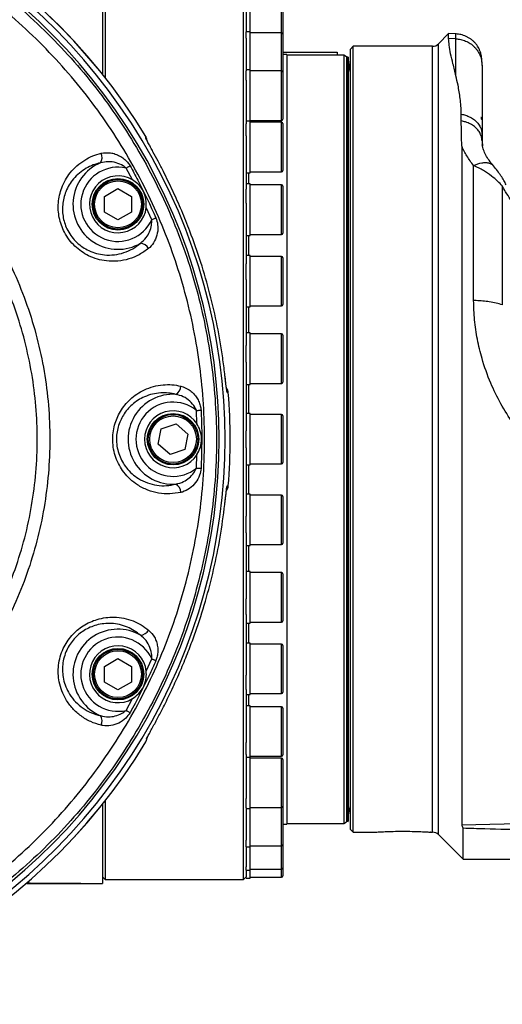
# Model space of a CAD drawing. Extents: x 0 to 4205, y 0 to 2970.
# Tile 52 of 68: x 3712 to 3890, y 1194 to 1557. Entities that reach past the tile are written whole.
import ezdxf

# ---------------------------------------------------------------- set-up
doc = ezdxf.new("R2010")
doc.units = 0
doc.header["$LTSCALE"] = 5
doc.layers.get('0').update_dxf_attribs({"linetype": 'CONTINUOUS'})
doc.styles.add('SLDTEXTSTYLE0', font='TXT', dxfattribs={"width": 0.605})
doc.dimstyles.new('SLDDIMSTYLE0', dxfattribs={"dimtxt": 25, "dimasz": 25, "dimexe": 0, "dimexo": 0.0625, "dimgap": 6.25, "dimtad": 1, "dimdec": 1, "dimrnd": 1e-09, "dimzin": 12, "dimtxsty": 'SLDTEXTSTYLE0', "dimsah": 1, "dimcen": 0.09, "dimazin": 3, "dimtfac": 1, "dimtofl": 0, "dimtmove": 0, "dimatfit": 3, "dimtolj": 1, "dimtzin": 12})

# ---------------------------------------------------------------- blocks, each defined once
blk = doc.blocks.new('_D_16')
at = {"color": 7, "linetype": 'CONTINUOUS'}
for p, q in [((3573.23, 1392.63), (3573.23, 1055.65)), ((4078.23, 1235.13), (4078.23, 1055.65)), ((3573.23, 1063.15), (4078.23, 1063.15))]:
    blk.add_line(p, q, dxfattribs=at)
for points in [[(3573.23, 1063.15), (3598.23, 1059.4), (3598.23, 1066.9)], [(4078.23, 1063.15), (4053.23, 1066.9), (4053.23, 1059.4)]]:
    blk.add_solid(points, dxfattribs=at)
at = {"color": 7, "linetype": 'CONTINUOUS', "insert": (3797.09, 1095.37), "char_height": 25, "attachment_point": 1, "style": 'SLDTEXTSTYLE0'}
blk.add_mtext('505', dxfattribs=at)

msp = doc.modelspace()

# ---------------------------------------------------------------- linework, layer by layer
at = {"color": 7, "linetype": 'CONTINUOUS'}
for p, q in [((3742.23, 1566.63), (3742.23, 1537.26)), ((3743.23, 1565.13), (3743.23, 1535.99)), ((3794.23, 1402.63), (3794.23, 1565.13)), ((3795.23, 1560.39), (3795.23, 1553.02)), ((3796.73, 1553.02), (3796.73, 1561.7)), ((3808.73, 1560.84), (3808.73, 1552.16)), ((3796.73, 1553.02), (3795.23, 1553.02)), ((3795.23, 1550.61), (3795.23, 1553.01)), ((3796.73, 1538.93), (3796.73, 1553.02)), ((3808.23, 1552.66), (3796.73, 1552.66)), ((3808.73, 1552.16), (3808.73, 1540.22)), ((3869.91, 1552.31), (3866.11, 1548.51)), ((3872.72, 1552.21), (3869.91, 1552.31)), ((3869.91, 1550.48), (3869.91, 1552.31)), ((3795.23, 1550.61), (3795.23, 1538.63)), ((3808.73, 1545.46), (3828.73, 1545.46)), ((3810.23, 1544.63), (3808.73, 1544.63)), ((3810.23, 1544.63), (3810.23, 1260.63)), ((3831.23, 1544.38), (3810.23, 1544.38)), ((3828.73, 1545.46), (3828.73, 1544.38)), ((3832.23, 1543.8), (3831.23, 1544.38)), ((3831.23, 1544.38), (3831.23, 1260.88)), ((3834.73, 1547.63), (3833.73, 1546.63)), ((3833.73, 1258.63), (3833.73, 1546.63)), ((3863.99, 1547.63), (3834.73, 1547.63)), ((3834.73, 1257.63), (3834.73, 1547.63)), ((3832.23, 1543.8), (3832.23, 1261.46)), ((3832.8, 1543.63), (3832.33, 1543.61)), ((3832.8, 1272.32), (3832.8, 1543.63)), ((3796.73, 1538.93), (3795.23, 1538.93)), ((3795.23, 1535.15), (3795.23, 1538.63)), ((3796.73, 1519.96), (3796.73, 1538.93)), ((3808.23, 1538.57), (3796.73, 1538.57)), ((3808.73, 1540.22), (3808.73, 1538.07)), ((3808.73, 1538.07), (3808.73, 1524.63)), ((3882.23, 1540.52), (3882.23, 1515.05)), ((3795.23, 1535.15), (3795.23, 1519.02)), ((3808.73, 1524.63), (3808.73, 1520.8)), ((3874.55, 1520.1), (3874.55, 1522.61)), ((3796.73, 1519.96), (3795.23, 1519.96)), ((3795.23, 1514.59), (3795.23, 1519.02)), ((3796.73, 1520.3), (3808.23, 1520.3)), ((3796.73, 1500.96), (3796.73, 1519.96)), ((3808.23, 1519.6), (3796.73, 1519.6)), ((3808.73, 1519.1), (3808.73, 1504.36)), ((3758.18, 1514.33), (3758.18, 1514.29)), ((3758.6, 1513.04), (3758.62, 1512.86)), ((3795.23, 1514.59), (3795.23, 1494.94)), ((3882.22, 1512.72), (3882.45, 1510.76)), ((3882.23, 1515.05), (3882.23, 1512.71)), ((3882.23, 1512.43), (3882.23, 1510.94)), ((3874.74, 1510.76), (3874.74, 1260.38)), ((3808.73, 1504.36), (3808.73, 1501.83)), ((3795.23, 1500.96), (3796.73, 1500.96)), ((3796.73, 1501.33), (3808.23, 1501.33)), ((3742.9, 1492.22), (3747.9, 1495.11)), ((3747.9, 1495.11), (3752.9, 1492.22)), ((3796.73, 1496.86), (3795.23, 1496.86)), ((3795.23, 1489.74), (3795.23, 1494.94)), ((3796.73, 1477.86), (3796.73, 1496.86)), ((3808.23, 1496.49), (3796.73, 1496.49)), ((3808.73, 1495.99), (3808.73, 1480.18)), ((3742.9, 1486.45), (3742.9, 1492.22)), ((3752.9, 1492.22), (3752.9, 1486.45)), ((3747.9, 1483.56), (3742.9, 1486.45)), ((3752.9, 1486.45), (3747.9, 1483.56)), ((3795.23, 1489.74), (3795.23, 1467.31)), ((3808.73, 1480.18), (3808.73, 1478.72)), ((3795.23, 1477.86), (3796.73, 1477.86)), ((3796.73, 1478.22), (3808.23, 1478.22)), ((3796.73, 1470.49), (3795.23, 1470.49)), ((3796.73, 1451.49), (3796.73, 1470.49)), ((3808.23, 1470.13), (3796.73, 1470.13)), ((3808.73, 1469.63), (3808.73, 1453.01)), ((3795.23, 1461.53), (3795.23, 1467.31)), ((3795.23, 1461.53), (3795.23, 1437.2)), ((3795.23, 1451.49), (3796.73, 1451.49)), ((3796.73, 1451.86), (3808.23, 1451.86)), ((3808.73, 1453.01), (3808.73, 1452.36)), ((3796.73, 1441.88), (3795.23, 1441.88)), ((3796.73, 1422.88), (3796.73, 1441.88)), ((3808.23, 1441.52), (3796.73, 1441.52)), ((3808.73, 1441.02), (3808.73, 1423.91)), ((3795.23, 1431.06), (3795.23, 1437.2)), ((3795.23, 1431.06), (3795.23, 1405.76)), ((3795.23, 1422.88), (3796.73, 1422.88)), ((3796.73, 1423.25), (3808.23, 1423.25)), ((3808.73, 1423.91), (3808.73, 1423.75)), ((3796.73, 1412.13), (3795.23, 1412.13)), ((3796.73, 1393.13), (3796.73, 1412.13)), ((3808.23, 1411.77), (3796.73, 1411.77)), ((3808.73, 1411.27), (3808.73, 1394)), ((3762.77, 1400.76), (3763.88, 1406.42)), ((3763.88, 1406.42), (3769.34, 1408.3)), ((3769.34, 1408.3), (3773.69, 1404.51)), ((3773.69, 1404.51), (3772.59, 1398.84)), ((3794.23, 1240.13), (3794.23, 1402.63)), ((3795.23, 1399.5), (3795.23, 1405.76)), ((3767.13, 1396.96), (3762.77, 1400.76)), ((3795.23, 1399.5), (3795.23, 1374.2)), ((3772.59, 1398.84), (3767.13, 1396.96)), ((3795.23, 1393.13), (3796.73, 1393.13)), ((3796.73, 1393.5), (3808.23, 1393.5)), ((3796.73, 1382.38), (3795.23, 1382.38)), ((3796.73, 1382.2), (3796.73, 1382.38)), ((3796.73, 1363.38), (3796.73, 1382.2)), ((3808.23, 1382.01), (3796.73, 1382.01)), ((3808.73, 1381.51), (3808.73, 1364.24)), ((3795.23, 1368.06), (3795.23, 1374.2)), ((3795.23, 1368.06), (3795.23, 1343.73)), ((3795.23, 1363.38), (3796.73, 1363.38)), ((3796.73, 1363.74), (3808.23, 1363.74)), ((3796.73, 1353.77), (3795.23, 1353.77)), ((3796.73, 1353.05), (3796.73, 1353.77)), ((3808.23, 1353.41), (3796.73, 1353.41)), ((3796.73, 1334.77), (3796.73, 1353.05)), ((3808.73, 1352.91), (3808.73, 1335.64)), ((3795.23, 1337.95), (3795.23, 1343.73)), ((3795.23, 1337.95), (3795.23, 1315.53)), ((3795.23, 1334.77), (3796.73, 1334.77)), ((3796.73, 1335.14), (3808.23, 1335.14)), ((3796.73, 1327.41), (3795.23, 1327.41)), ((3796.73, 1325.81), (3796.73, 1327.41)), ((3808.23, 1327.04), (3796.73, 1327.04)), ((3808.73, 1326.54), (3808.73, 1309.27)), ((3796.73, 1308.41), (3796.73, 1325.81)), ((3742.9, 1318.81), (3747.9, 1321.7)), ((3747.9, 1321.7), (3752.9, 1318.81)), ((3742.9, 1313.04), (3742.9, 1318.81)), ((3752.9, 1318.81), (3752.9, 1313.04)), ((3795.23, 1310.32), (3795.23, 1315.53)), ((3747.9, 1310.15), (3742.9, 1313.04)), ((3752.9, 1313.04), (3747.9, 1310.15)), ((3795.23, 1310.32), (3795.23, 1290.67)), ((3795.23, 1308.41), (3796.73, 1308.41)), ((3796.73, 1308.77), (3808.23, 1308.77)), ((3796.73, 1304.3), (3795.23, 1304.3)), ((3796.73, 1301.51), (3796.73, 1304.3)), ((3808.23, 1303.93), (3796.73, 1303.93)), ((3796.73, 1285.3), (3796.73, 1301.51)), ((3808.73, 1303.43), (3808.73, 1286.16)), ((3758.18, 1290.94), (3758.18, 1290.93)), ((3758.62, 1292.42), (3758.6, 1292.22)), ((3795.23, 1286.24), (3795.23, 1290.67)), ((3795.23, 1286.24), (3795.23, 1270.11)), ((3795.23, 1285.3), (3796.73, 1285.3)), ((3796.73, 1285.66), (3808.23, 1285.66)), ((3796.73, 1281.11), (3796.73, 1285.3)), ((3808.23, 1284.97), (3796.73, 1284.97)), ((3808.73, 1284.47), (3808.73, 1253.1)), ((3796.73, 1266.33), (3796.73, 1281.11)), ((3832.8, 1261.63), (3832.8, 1272.32)), ((3743.23, 1269.27), (3743.23, 1240.13)), ((3795.23, 1266.64), (3795.23, 1270.11)), ((3742.23, 1268), (3742.23, 1238.63)), ((3795.23, 1266.64), (3795.23, 1254.65)), ((3795.23, 1266.33), (3796.73, 1266.33)), ((3796.73, 1266.7), (3808.23, 1266.7)), ((3796.73, 1265.38), (3796.73, 1266.33)), ((3796.73, 1252.24), (3796.73, 1265.38)), ((3810.23, 1260.88), (3831.23, 1260.88)), ((3831.23, 1260.88), (3832.23, 1261.46)), ((3832.33, 1261.66), (3832.8, 1261.63)), ((3808.73, 1260.63), (3810.23, 1260.63)), ((3833.73, 1258.63), (3834.73, 1257.63)), ((3834.73, 1257.63), (3842.51, 1257.63)), ((3863.09, 1257.63), (3863.99, 1257.63)), ((3875.23, 1247.63), (3875.23, 1259.18)), ((3795.23, 1252.25), (3795.23, 1254.65)), ((3866.11, 1256.75), (3875.23, 1247.63)), ((3795.23, 1252.25), (3795.23, 1244.87)), ((3795.23, 1252.24), (3796.73, 1252.24)), ((3796.73, 1252.6), (3808.23, 1252.6)), ((3796.73, 1243.56), (3796.73, 1252.24)), ((3808.73, 1253.02), (3808.73, 1244.43)), ((3875.23, 1247.63), (3931.99, 1247.63)), ((3795.23, 1243.56), (3795.23, 1244.87)), ((3795.23, 1243.56), (3796.73, 1243.56)), ((3795.23, 1243.56), (3795.23, 1241.16)), ((3796.73, 1243.93), (3808.23, 1243.93)), ((3796.73, 1240.63), (3796.73, 1243.56)), ((3808.73, 1244.43), (3808.73, 1241.5)), ((3742.23, 1241.13), (3743.23, 1240.13)), ((3743.23, 1240.13), (3794.23, 1240.13)), ((3794.23, 1240.13), (3795.23, 1241.13)), ((3795.23, 1240.63), (3795.23, 1241.13)), ((3795.23, 1240.63), (3796.73, 1240.63)), ((3796.73, 1241), (3808.23, 1241)), ((3714.23, 1238.62), (3714.23, 1238.63)), ((3716.23, 1238.63), (3714.23, 1238.63)), ((3716.23, 1238.62), (3714.23, 1238.62)), ((3732.23, 1238.63), (3716.23, 1238.63)), ((3732.23, 1238.62), (3716.23, 1238.62)), ((3734.23, 1238.63), (3732.23, 1238.63)), ((3734.23, 1238.62), (3732.23, 1238.62)), ((3734.23, 1238.63), (3742.23, 1238.63)), ((3734.23, 1238.62), (3734.23, 1238.63))]:
    msp.add_line(p, q, dxfattribs=at)
at = {"color": 8, "linetype": 'CONTINUOUS'}
for p, q in [((3808.23, 1538.57), (3808.23, 1564.27)), ((3872.58, 1550.39), (3872.58, 1552.11)), ((3866.11, 1256.75), (3866.11, 1548.51)), ((3872.58, 1550.39), (3869.91, 1550.48)), ((3872.58, 1536.78), (3872.58, 1550.39)), ((3863.99, 1257.63), (3863.99, 1547.63)), ((3832.33, 1272.34), (3832.33, 1543.61)), ((3808.23, 1524.36), (3808.23, 1538.57)), ((3808.23, 1520.3), (3808.23, 1524.36)), ((3808.23, 1504.01), (3808.23, 1519.6)), ((3758.34, 1513.43), (3758.24, 1513.67)), ((3753.29, 1498.34), (3750.9, 1502.7)), ((3796.03, 1500.96), (3796.03, 1496.86)), ((3808.23, 1501.33), (3808.23, 1504.01)), ((3879.12, 1453.8), (3879.12, 1503.64)), ((3808.23, 1479.76), (3808.23, 1496.49)), ((3889.7, 1496.09), (3889.7, 1452.21)), ((3760.36, 1483.66), (3758.33, 1488.19)), ((3808.23, 1478.22), (3808.23, 1479.76)), ((3796.03, 1477.86), (3796.03, 1470.49)), ((3808.23, 1452.55), (3808.23, 1470.13)), ((3796.03, 1451.49), (3796.03, 1441.88)), ((3808.23, 1451.86), (3808.23, 1452.55)), ((3889.7, 1452.21), (3889.7, 1452.21)), ((3808.23, 1423.25), (3808.23, 1441.52)), ((3796.03, 1422.88), (3796.03, 1412.13)), ((3777.06, 1408.31), (3776.87, 1413.27)), ((3808.23, 1393.5), (3808.23, 1411.77)), ((3776.87, 1392), (3777.06, 1396.95)), ((3796.03, 1393.13), (3796.03, 1382.38)), ((3808.23, 1363.74), (3808.23, 1382.01)), ((3796.03, 1363.38), (3796.03, 1353.77)), ((3808.23, 1335.14), (3808.23, 1353.41)), ((3796.03, 1334.77), (3796.03, 1327.41)), ((3808.23, 1308.77), (3808.23, 1327.04)), ((3758.33, 1317.07), (3760.36, 1321.61)), ((3796.03, 1308.41), (3796.03, 1304.3)), ((3750.9, 1302.56), (3753.29, 1306.92)), ((3808.23, 1285.66), (3808.23, 1303.93)), ((3808.23, 1266.7), (3808.23, 1284.97)), ((3832.33, 1261.66), (3832.33, 1272.34)), ((3808.23, 1252.6), (3808.23, 1266.7)), ((3808.23, 1243.93), (3808.23, 1252.6)), ((3808.23, 1241), (3808.23, 1243.93)), ((3716.23, 1238.62), (3716.23, 1238.63)), ((3732.23, 1238.62), (3732.23, 1238.63))]:
    msp.add_line(p, q, dxfattribs=at)
at = {"color": 7, "linetype": 'CONTINUOUS', "flags": 128}
for points in [[(3832.33, 1543.61), (3832.27, 1543.6), (3832.23, 1543.59)], [(3833.73, 1537.95), (3833.42, 1538.92), (3832.8, 1543.58), (3832.8, 1543.41), (3832.8, 1542.88), (3832.8, 1542.01), (3832.8, 1540.79), (3832.8, 1539.22), (3832.8, 1537.32), (3832.8, 1535.08), (3832.8, 1532.51), (3832.8, 1529.62), (3832.8, 1526.42), (3832.8, 1522.9), (3832.8, 1519.09), (3832.8, 1514.99), (3832.8, 1510.61), (3832.8, 1505.96), (3832.8, 1501.05), (3832.8, 1495.9), (3832.8, 1490.51), (3832.8, 1484.91), (3832.8, 1479.1), (3832.8, 1473.11), (3832.8, 1466.93), (3832.8, 1460.6), (3832.8, 1454.13), (3832.8, 1447.52), (3832.8, 1440.81), (3832.8, 1434), (3832.8, 1427.11), (3832.8, 1420.16), (3832.8, 1413.16), (3832.8, 1406.15), (3832.8, 1399.12), (3832.8, 1392.1), (3832.8, 1385.1), (3832.8, 1378.16), (3832.8, 1371.27), (3832.8, 1364.46), (3832.8, 1357.74), (3832.8, 1351.14), (3832.8, 1344.66), (3832.8, 1338.33), (3832.8, 1332.16), (3832.8, 1326.16), (3832.8, 1320.35), (3832.8, 1314.75), (3832.8, 1309.37), (3832.8, 1304.21), (3832.8, 1299.31), (3832.8, 1294.66), (3832.8, 1290.27), (3832.8, 1286.17), (3832.8, 1282.36), (3832.8, 1278.84), (3832.8, 1275.64), (3832.8, 1272.75), (3832.8, 1270.18), (3832.8, 1267.94), (3832.8, 1266.04), (3832.8, 1264.47), (3832.8, 1263.25), (3832.8, 1262.38), (3832.8, 1261.85), (3832.8, 1261.68)], [(3788.61, 1385.39), (3788.77, 1387.54), (3788.91, 1389.69), (3789.03, 1391.85), (3789.13, 1394), (3789.2, 1396.16), (3789.26, 1398.32), (3789.29, 1400.47), (3789.3, 1402.63), (3789.29, 1404.79), (3789.26, 1406.95), (3789.2, 1409.1), (3789.13, 1411.26), (3789.03, 1413.41), (3788.91, 1415.57), (3788.77, 1417.72), (3788.61, 1419.87)], [(3832.23, 1261.68), (3832.27, 1261.66), (3832.33, 1261.66)]]:
    msp.add_lwpolyline(points, dxfattribs=at)
at = {"color": 8, "linetype": 'CONTINUOUS', "flags": 128}
for points in [[(3758.39, 1513.39), (3758.33, 1513.52), (3758.24, 1513.67)], [(3750.9, 1502.7), (3751.1, 1502.81), (3751.29, 1502.92), (3751.48, 1503.02), (3751.67, 1503.13), (3751.85, 1503.23), (3752.03, 1503.33), (3752.2, 1503.43), (3752.36, 1503.52)], [(3760.36, 1483.66), (3760.57, 1483.74), (3760.77, 1483.83), (3760.97, 1483.92), (3761.16, 1484), (3761.36, 1484.09), (3761.54, 1484.17), (3761.72, 1484.25), (3761.9, 1484.32)], [(3788.21, 1419.87), (3788.11, 1420.42), (3788.09, 1420.5)], [(3788.61, 1419.87), (3788.4, 1419.87), (3788.21, 1419.87)], [(3776.87, 1413.27), (3777.09, 1413.28), (3777.31, 1413.29), (3777.52, 1413.3), (3777.74, 1413.31), (3777.95, 1413.32), (3778.15, 1413.33), (3778.35, 1413.34), (3778.54, 1413.35)], [(3776.87, 1392), (3777.09, 1391.98), (3777.31, 1391.97), (3777.52, 1391.96), (3777.74, 1391.95), (3777.95, 1391.94), (3778.15, 1391.93), (3778.35, 1391.92), (3778.54, 1391.91)], [(3788.06, 1384.67), (3788.11, 1384.84), (3788.21, 1385.39)], [(3788.21, 1385.39), (3788.42, 1385.39), (3788.61, 1385.39)], [(3760.36, 1321.61), (3760.57, 1321.52), (3760.77, 1321.43), (3760.97, 1321.34), (3761.16, 1321.26), (3761.36, 1321.18), (3761.54, 1321.09), (3761.72, 1321.02), (3761.9, 1320.94)], [(3750.9, 1302.56), (3751.1, 1302.45), (3751.29, 1302.35), (3751.48, 1302.24), (3751.67, 1302.13), (3751.85, 1302.03), (3752.03, 1301.93), (3752.2, 1301.83), (3752.36, 1301.74)], [(3874.74, 1260.38), (3900.7, 1260.99), (3957.23, 1262.32)]]:
    msp.add_lwpolyline(points, dxfattribs=at)
at = {"color": 7, "linetype": 'CONTINUOUS'}
for centre, radius in [((3747.9, 1489.33), 9.5), ((3747.9, 1489.33), 9.14), ((3768.23, 1402.63), 9.5), ((3768.23, 1402.63), 9.14), ((3747.9, 1315.93), 9.5), ((3747.9, 1315.93), 9.14)]:
    msp.add_circle(centre, radius, dxfattribs=at)
at = {"color": 8, "linetype": 'CONTINUOUS'}
for centre in [(3747.9, 1489.33), (3768.23, 1402.63), (3747.9, 1315.93)]:
    msp.add_circle(centre, 8.63, dxfattribs=at)
at = {"color": 7, "linetype": 'CONTINUOUS'}
for centre, radius, start, end in [((3573.23, 1402.63), 216.07, 31.1238, 93.0001), ((3573.23, 1402.63), 214.17, 267, 93), ((3573.23, 1402.63), 212, 267, 93), ((3808.23, 1552.16), 0.5, 0.0283, 89.9717), ((3863.99, 1550.63), 3, 269.985, 315.0121), ((3808.23, 1538.06), 0.501, 0.0476, 89.9251), ((3808.23, 1520.8), 0.5, 270.0283, 359.9717), ((3808.23, 1519.1), 0.5, 0.0283, 89.9717), ((3881.73, 1520.85), 0.5, 359.9816, 90.0184), ((3881.73, 1520.45), 0.5, 359.9816, 90.0184), ((3755.62, 1512.79), 3, 4.9313, 30.4511), ((3808.23, 1501.83), 0.501, 270.0749, 359.9251), ((3747.9, 1489.33), 10.5, 59.096, 353.7335), ((3808.23, 1495.99), 0.501, 0.0749, 89.9251), ((3808.23, 1478.72), 0.5, 270.0283, 359.9717), ((3808.23, 1469.63), 0.5, 0.0283, 89.9717), ((3808.23, 1452.36), 0.5, 270.0283, 359.9717), ((3808.23, 1441.02), 0.5, 0.0283, 89.9717), ((3785.61, 1419.63), 3.01, 4.6013, 38.0607), ((3808.23, 1423.75), 0.501, 270.0749, 359.9524), ((3768.23, 1402.63), 10.5, 32.7474, 327.2526), ((3808.23, 1411.27), 0.501, 0.0476, 89.9251), ((3808.23, 1394), 0.5, 270.0283, 359.9717), ((3785.61, 1385.63), 3.01, 321.5414, 355.3946), ((3808.23, 1381.51), 0.501, 0.0476, 89.9251), ((3808.23, 1364.25), 0.5, 270.0283, 359.9717), ((3808.23, 1352.91), 0.5, 0.0283, 89.9717), ((3808.23, 1335.64), 0.501, 270.0749, 359.9251), ((3747.9, 1315.93), 10.5, 6.2665, 300.904), ((3808.23, 1326.54), 0.5, 0.0283, 89.9717), ((3808.23, 1309.27), 0.501, 270.0749, 359.9524), ((3808.23, 1303.43), 0.5, 0.0283, 89.9717), ((3573.23, 1402.63), 216.07, 267, 328.8717), ((3755.62, 1292.48), 3, 329.1301, 355.0596), ((3808.23, 1286.16), 0.5, 270.0283, 359.9717), ((3808.23, 1284.47), 0.5, 0.0283, 89.9717), ((3808.23, 1267.2), 0.5, 270.0283, 359.9717), ((3863.99, 1254.63), 3, 44.9879, 90.015), ((3808.23, 1253.11), 0.501, 270.0749, 359.9251), ((3808.23, 1244.43), 0.5, 270.0283, 359.9717), ((3808.23, 1241.5), 0.5, 270.0283, 359.9717)]:
    msp.add_arc(centre, radius, start, end, dxfattribs=at)
at = {"color": 8, "linetype": 'CONTINUOUS'}
for centre, radius, start, end in [((3573.23, 1402.63), 216.06, 31.1296, 92.9999), ((3755.63, 1512.78), 2.99, 5.0096, 31.2613), ((3738.32, 1506.65), 3.74, 327.3551, 24.0457), ((3747.9, 1489.33), 16.6, 112.7835, 300.0301), ((3747.9, 1489.33), 13.7, 77.3133, 335.5099), ((3755.91, 1471.24), 3.74, 28.7706, 85.4512), ((3767.35, 1422.4), 3.74, 300.9693, 357.6308), ((3768.23, 1402.63), 16.6, 86.3903, 273.6097), ((3573.22, 1402.63), 216.08, 355.4239, 4.5761), ((3768.23, 1402.63), 13.7, 50.9362, 309.0638), ((3767.35, 1382.86), 3.74, 2.3654, 59.0278), ((3747.9, 1315.93), 16.6, 59.9699, 247.2165), ((3755.9, 1334.03), 3.74, 274.5544, 331.2238), ((3747.9, 1315.93), 13.7, 24.4901, 282.6867), ((3738.32, 1298.61), 3.74, 335.9543, 32.6449), ((3573.23, 1402.63), 216.06, 266.9999, 328.8704), ((3755.63, 1292.48), 2.99, 328.7387, 354.9904)]:
    msp.add_arc(centre, radius, start, end, dxfattribs=at)
for points, knots in [([(3562.19, 1613.37), (3566.92, 1613.52), (3576.4, 1613.83), (3590.64, 1613.07), (3604.81, 1611.43), (3618.82, 1608.83), (3632.61, 1605.3), (3646.11, 1600.83), (3659.31, 1595.46), (3672.13, 1589.21), (3684.5, 1582.12), (3696.34, 1574.23), (3707.61, 1565.54), (3718.28, 1556.1), (3728.32, 1545.95), (3737.64, 1535.17), (3746.2, 1523.81), (3753.96, 1511.88), (3760.9, 1499.43), (3767.01, 1486.54), (3772.24, 1473.28), (3776.56, 1459.72), (3779.93, 1445.9), (3782.37, 1431.86), (3783.86, 1417.67), (3784.41, 1403.42), (3784, 1389.2), (3782.6, 1375.04), (3780.25, 1360.98), (3776.97, 1347.1), (3772.77, 1333.48), (3767.67, 1320.19), (3761.67, 1307.29), (3754.8, 1294.81), (3747.1, 1282.79), (3738.63, 1271.33), (3729.42, 1260.48), (3719.49, 1250.3), (3708.87, 1240.79), (3697.63, 1232), (3685.85, 1223.99), (3673.57, 1216.8), (3660.82, 1210.47), (3647.66, 1205.01), (3634.14, 1200.44), (3620.37, 1196.78), (3606.22, 1194.02), (3591.73, 1192.26), (3576.96, 1191.42), (3567.11, 1191.74), (3562.19, 1191.89)], [0, 0, 0, 0, 0.020735, 0.041542, 0.062372, 0.083178, 0.103914, 0.124649, 0.145455, 0.166285, 0.187091, 0.207826, 0.228565, 0.249374, 0.270207, 0.291017, 0.311755, 0.332492, 0.353299, 0.374131, 0.394938, 0.415674, 0.436413, 0.457222, 0.478056, 0.498865, 0.519603, 0.540341, 0.561149, 0.581981, 0.602789, 0.623526, 0.644263, 0.665071, 0.685903, 0.70671, 0.727447, 0.748184, 0.768992, 0.789823, 0.81063, 0.831367, 0.852104, 0.872912, 0.893744, 0.914552, 0.93529, 0.956851, 0.978439, 1, 1, 1, 1]), ([(3562.43, 1196.29), (3567.25, 1196.13), (3576.89, 1195.82), (3591.34, 1196.65), (3605.53, 1198.38), (3619.38, 1201.07), (3632.87, 1204.66), (3646.1, 1209.14), (3659, 1214.48), (3671.48, 1220.67), (3683.5, 1227.71), (3695.04, 1235.56), (3706.05, 1244.17), (3716.44, 1253.48), (3726.17, 1263.45), (3735.18, 1274.07), (3743.48, 1285.29), (3751.01, 1297.06), (3757.74, 1309.28), (3763.61, 1321.91), (3768.61, 1334.92), (3772.72, 1348.26), (3775.93, 1361.85), (3778.23, 1375.61), (3779.6, 1389.48), (3780.01, 1403.41), (3779.47, 1417.35), (3778.01, 1431.25), (3775.62, 1444.99), (3772.32, 1458.53), (3768.09, 1471.81), (3762.97, 1484.79), (3756.99, 1497.41), (3750.19, 1509.6), (3742.59, 1521.28), (3734.21, 1532.41), (3725.08, 1542.96), (3715.26, 1552.9), (3704.81, 1562.14), (3693.77, 1570.65), (3682.18, 1578.38), (3670.07, 1585.31), (3657.51, 1591.44), (3644.59, 1596.7), (3631.37, 1601.08), (3617.87, 1604.53), (3604.15, 1607.08), (3590.28, 1608.68), (3576.35, 1609.43), (3567.06, 1609.13), (3562.43, 1608.97)], [0, 0, 0, 0, 0.021554, 0.043135, 0.064689, 0.085429, 0.10624, 0.127075, 0.147886, 0.168626, 0.189363, 0.210171, 0.231003, 0.251811, 0.272549, 0.293286, 0.314093, 0.334925, 0.355733, 0.37647, 0.397207, 0.418016, 0.438848, 0.459657, 0.480394, 0.501133, 0.521943, 0.542777, 0.563586, 0.584325, 0.605064, 0.625873, 0.646707, 0.667516, 0.688254, 0.708993, 0.729802, 0.750635, 0.771445, 0.792183, 0.81292, 0.833728, 0.85456, 0.875368, 0.896105, 0.916837, 0.93764, 0.958467, 0.979269, 1, 1, 1, 1]), ([(3593.54, 1550.78), (3597.69, 1550.11), (3605.99, 1548.76), (3618.19, 1545.41), (3630.09, 1541.13), (3641.56, 1535.85), (3652.53, 1529.61), (3662.96, 1522.46), (3672.75, 1514.47), (3681.83, 1505.7), (3690.11, 1496.18), (3697.57, 1485.99), (3704.17, 1475.22), (3709.83, 1463.94), (3714.5, 1452.2), (3718.17, 1440.09), (3720.82, 1427.72), (3722.42, 1415.19), (3722.94, 1402.58), (3722.39, 1389.95), (3720.8, 1377.42), (3718.16, 1365.08), (3714.48, 1353.01), (3709.78, 1341.28), (3704.13, 1329.98), (3697.56, 1319.22), (3690.09, 1309.07), (3681.8, 1299.58), (3672.75, 1290.8), (3663.01, 1282.82), (3652.6, 1275.7), (3641.61, 1269.46), (3630.14, 1264.16), (3619.09, 1260.14), (3608.62, 1257.23), (3600.35, 1255.49), (3595.3, 1254.74), (3593.54, 1254.48)], [0, 0, 0, 0, 0.029371, 0.058847, 0.088321, 0.117691, 0.147058, 0.17653, 0.206001, 0.235366, 0.264709, 0.294156, 0.323602, 0.352943, 0.382338, 0.411839, 0.441341, 0.470738, 0.50009, 0.529548, 0.559007, 0.58836, 0.617715, 0.647175, 0.676634, 0.705989, 0.735269, 0.764653, 0.794036, 0.823315, 0.852675, 0.882141, 0.911604, 0.940963, 0.964263, 0.987563, 1, 1, 1, 1]), ([(3872.58, 1550.39), (3873.18, 1550.34), (3874.41, 1550.23), (3876.21, 1549.64), (3877.94, 1548.71), (3879.47, 1547.43), (3880.72, 1545.87), (3881.6, 1544.13), (3882.14, 1542.32), (3882.2, 1541.11), (3882.23, 1540.52)], [0, 0, 0, 0, 0.1176011, 0.2418105, 0.3707212, 0.5019382, 0.6328347, 0.7608574, 0.8837951, 1, 1, 1, 1]), ([(3592.91, 1259.08), (3596.95, 1259.73), (3605.02, 1261.04), (3616.86, 1264.28), (3628.37, 1268.45), (3639.49, 1273.6), (3650.13, 1279.64), (3660.22, 1286.54), (3669.67, 1294.27), (3678.43, 1302.78), (3686.46, 1311.97), (3693.7, 1321.81), (3700.07, 1332.23), (3705.55, 1343.18), (3710.09, 1354.55), (3713.67, 1366.24), (3716.22, 1378.2), (3717.76, 1390.35), (3718.29, 1402.58), (3717.79, 1414.8), (3716.24, 1426.94), (3713.67, 1438.93), (3710.11, 1450.66), (3705.59, 1462.04), (3700.1, 1472.97), (3693.71, 1483.4), (3686.48, 1493.27), (3678.45, 1502.5), (3669.66, 1511), (3660.17, 1518.74), (3650.07, 1525.67), (3639.43, 1531.72), (3628.32, 1536.83), (3616.8, 1540.98), (3604.98, 1544.22), (3596.93, 1545.53), (3592.91, 1546.18)], [0, 0, 0, 0, 0.029517, 0.059035, 0.088393, 0.117856, 0.147322, 0.176682, 0.205961, 0.235345, 0.26473, 0.294011, 0.323363, 0.352821, 0.382279, 0.411633, 0.440987, 0.470446, 0.499903, 0.529257, 0.558654, 0.588157, 0.617658, 0.647054, 0.676397, 0.705844, 0.735293, 0.764638, 0.794003, 0.823474, 0.852946, 0.882314, 0.911682, 0.941156, 0.970631, 1, 1, 1, 1]), ([(3874.55, 1522.61), (3875.09, 1522.49), (3876.25, 1522.23), (3877.9, 1521.51), (3879.44, 1520.52), (3880.69, 1519.29), (3881.59, 1517.92), (3882.14, 1516.49), (3882.2, 1515.51), (3882.23, 1515.05)], [0, 0, 0, 0, 0.14278, 0.303724, 0.461188, 0.611031, 0.750822, 0.880173, 1, 1, 1, 1]), ([(3882.22, 1512.71), (3882.19, 1513.17), (3882.12, 1514.12), (3881.58, 1515.52), (3880.68, 1516.86), (3879.43, 1518.06), (3877.9, 1519.04), (3876.25, 1519.74), (3875.09, 1519.99), (3874.55, 1520.11)], [0, 0, 0, 0, 0.118484, 0.246663, 0.385782, 0.535568, 0.693669, 0.855817, 1, 1, 1, 1]), ([(3758.24, 1513.67), (3758.23, 1513.82), (3758.21, 1514.05), (3758.19, 1514.27), (3758.18, 1514.33)], [0, 0, 0, 0, 0.721212, 1, 1, 1, 1]), ([(3759.18, 1473.04), (3758.07, 1472.22), (3755.85, 1470.59), (3751.98, 1469.04), (3747.86, 1468.23), (3743.9, 1468.28), (3740.25, 1469.03), (3737.14, 1470.23), (3734.36, 1471.87), (3731.94, 1473.85), (3729.83, 1476.23), (3728.15, 1478.86), (3726.95, 1481.61), (3726.19, 1484.36), (3725.84, 1487.13), (3725.86, 1489.94), (3726.29, 1492.73), (3727.15, 1495.6), (3728.46, 1498.37), (3730.33, 1501.12), (3732.7, 1503.62), (3735.52, 1505.7), (3738.55, 1507.27), (3740.67, 1507.88), (3741.74, 1508.18)], [0, 0, 0, 0, 0.0563437, 0.1125534, 0.1693794, 0.2273017, 0.27383, 0.3216381, 0.3631102, 0.4055653, 0.4491956, 0.4933274, 0.5327563, 0.5719152, 0.6097783, 0.6469376, 0.6865803, 0.7252904, 0.769015, 0.8117966, 0.8610296, 0.9096862, 0.9547603, 1, 1, 1, 1]), ([(3741.74, 1508.18), (3742.88, 1508.31), (3744.62, 1508.52), (3746.92, 1507.93), (3748.58, 1507.2), (3750.11, 1506.18), (3751.42, 1504.96), (3752.06, 1503.98), (3752.36, 1503.52)], [0, 0, 0, 0, 0.276646, 0.4212827, 0.5702838, 0.7163228, 0.8655605, 1, 1, 1, 1]), ([(3879.12, 1503.64), (3878.25, 1504.79), (3876.57, 1507.02), (3875.34, 1509.54), (3874.75, 1510.76)], [0, 0, 0, 0, 0.514673, 1, 1, 1, 1]), ([(3741.47, 1504.64), (3740.55, 1504.4), (3738.72, 1503.93), (3736.09, 1502.66), (3733.62, 1500.94), (3731.51, 1498.83), (3729.84, 1496.48), (3728.65, 1494.1), (3727.86, 1491.63), (3727.45, 1489.21), (3727.39, 1486.76), (3727.67, 1484.35), (3728.32, 1481.95), (3729.36, 1479.55), (3730.83, 1477.27), (3732.69, 1475.2), (3734.82, 1473.51), (3737.26, 1472.12), (3739.97, 1471.13), (3743.16, 1470.55), (3746.59, 1470.59), (3750.12, 1471.37), (3753.41, 1472.8), (3755.27, 1474.24), (3756.2, 1474.97)], [0, 0, 0, 0, 0.044696, 0.089264, 0.137676, 0.186845, 0.229598, 0.273541, 0.312307, 0.352253, 0.389516, 0.427685, 0.467025, 0.506719, 0.551169, 0.594963, 0.637776, 0.67933, 0.727476, 0.774011, 0.832024, 0.888634, 0.94429, 1, 1, 1, 1]), ([(3750.9, 1502.7), (3750.57, 1502.97), (3749.47, 1503.84), (3747.23, 1504.77), (3744.31, 1505.25), (3742.41, 1504.84), (3741.47, 1504.64)], [0, 0, 0, 0, 0.128959, 0.420003, 0.715207, 1, 1, 1, 1]), ([(3879.11, 1503.65), (3880.11, 1504.05), (3881.56, 1504.64), (3883.56, 1504.8), (3884.86, 1504.6), (3885.87, 1504.15), (3886.27, 1503.66), (3886.42, 1503.47)], [0, 0, 0, 0, 0.4073684, 0.5937423, 0.7601009, 0.9073693, 1, 1, 1, 1]), ([(3752.36, 1503.52), (3753.33, 1501.77), (3756.8, 1495.52), (3759.76, 1489.01), (3761.9, 1484.32)], [0, 0, 0, 0, 0.279859, 1, 1, 1, 1]), ([(3889.7, 1496.09), (3889.15, 1496.67), (3887.92, 1497.98), (3885.61, 1499.91), (3882.67, 1501.94), (3880.35, 1503.05), (3879.12, 1503.64)], [0, 0, 0, 0, 0.1823321, 0.4123365, 0.6875291, 1, 1, 1, 1]), ([(3898, 1483.15), (3897.59, 1483.84), (3896.64, 1485.48), (3894.84, 1488.13), (3892.83, 1490.98), (3891.04, 1493.67), (3890.1, 1495.36), (3889.7, 1496.09)], [0, 0, 0, 0, 0.156562, 0.369702, 0.623723, 0.837361, 1, 1, 1, 1]), ([(3756.2, 1474.97), (3756.96, 1475.62), (3758.35, 1476.82), (3759.64, 1479.19), (3760.35, 1481.46), (3760.36, 1482.98), (3760.36, 1483.66)], [0, 0, 0, 0, 0.297522, 0.545335, 0.798282, 1, 1, 1, 1]), ([(3761.9, 1484.32), (3762.16, 1483.5), (3762.74, 1481.67), (3762.57, 1478.69), (3761.58, 1475.76), (3760.24, 1473.95), (3759.33, 1473.17), (3759.18, 1473.04)], [0, 0, 0, 0, 0.208903, 0.463886, 0.709731, 0.952384, 1, 1, 1, 1]), ([(3957.23, 1375.17), (3955.57, 1375.21), (3950.84, 1375.33), (3943.05, 1376.34), (3934.06, 1378.57), (3925.09, 1382), (3916.35, 1386.72), (3908.86, 1392.11), (3902.81, 1397.61), (3897.97, 1402.84), (3893.33, 1408.85), (3889.06, 1415.68), (3885.15, 1423.65), (3882.28, 1431.64), (3880.42, 1439.48), (3879.36, 1446.64), (3879.2, 1451.43), (3879.12, 1453.8)], [0, 0, 0, 0, 0.040522, 0.115752, 0.191173, 0.266244, 0.349683, 0.433191, 0.491044, 0.54908, 0.607021, 0.67635, 0.745469, 0.823604, 0.883135, 0.942093, 1, 1, 1, 1]), ([(3889.7, 1452.21), (3888.96, 1452.45), (3887.39, 1452.94), (3884.98, 1453.38), (3882.5, 1453.67), (3880.66, 1453.77), (3879.52, 1453.79), (3879.22, 1453.8), (3879.12, 1453.8)], [0, 0, 0, 0, 0.215691, 0.459543, 0.6821, 0.91385, 0.972944, 1, 1, 1, 1]), ([(3788.21, 1419.87), (3788.19, 1419.91), (3788.05, 1420.2), (3788.01, 1421.05), (3787.77, 1422.49), (3787.57, 1424.48), (3787.4, 1425.94), (3787.3, 1426.72)], [0, 0, 0, 0, 0.018163, 0.138117, 0.359885, 0.658686, 1, 1, 1, 1]), ([(3771.09, 1383.01), (3769.73, 1382.78), (3767.02, 1382.31), (3762.86, 1382.64), (3758.82, 1383.75), (3755.29, 1385.56), (3752.35, 1387.85), (3750.1, 1390.31), (3748.34, 1393.02), (3747.05, 1395.86), (3746.22, 1398.94), (3745.89, 1402.04), (3746.04, 1405.04), (3746.58, 1407.84), (3747.5, 1410.47), (3748.77, 1412.98), (3750.4, 1415.29), (3752.44, 1417.47), (3754.85, 1419.37), (3757.74, 1421), (3760.98, 1422.18), (3764.43, 1422.79), (3767.84, 1422.85), (3770.01, 1422.45), (3771.09, 1422.25)], [0, 0, 0, 0, 0.0563513, 0.1125678, 0.1694042, 0.227338, 0.2738662, 0.3216697, 0.3631513, 0.4056147, 0.4492499, 0.4933869, 0.5328305, 0.5720011, 0.6098627, 0.6470255, 0.6866726, 0.7253885, 0.769124, 0.8119155, 0.8611543, 0.9098198, 0.9548255, 1, 1, 1, 1]), ([(3771.09, 1422.25), (3772.18, 1421.86), (3773.83, 1421.27), (3775.62, 1419.72), (3776.79, 1418.33), (3777.7, 1416.73), (3778.33, 1415.07), (3778.47, 1413.9), (3778.54, 1413.35)], [0, 0, 0, 0, 0.276691, 0.421332, 0.570374, 0.7164, 0.86563, 1, 1, 1, 1]), ([(3769.28, 1419.19), (3768.35, 1419.39), (3766.51, 1419.79), (3763.59, 1419.81), (3760.61, 1419.37), (3757.78, 1418.42), (3755.24, 1417.07), (3753.12, 1415.46), (3751.31, 1413.6), (3749.86, 1411.61), (3748.73, 1409.45), (3747.9, 1407.16), (3747.42, 1404.73), (3747.28, 1402.11), (3747.58, 1399.42), (3748.33, 1396.74), (3749.48, 1394.28), (3751.05, 1391.95), (3753.04, 1389.85), (3755.63, 1387.91), (3758.72, 1386.42), (3762.23, 1385.56), (3765.81, 1385.37), (3768.12, 1385.83), (3769.28, 1386.07)], [0, 0, 0, 0, 0.04463, 0.0891287, 0.1375469, 0.1867214, 0.2294859, 0.2734359, 0.3122072, 0.352159, 0.3894241, 0.427596, 0.4669444, 0.5066499, 0.5511099, 0.5949103, 0.6377346, 0.6792975, 0.7274377, 0.7739725, 0.8319948, 0.8886144, 0.9442767, 1, 1, 1, 1]), ([(3776.87, 1413.27), (3776.68, 1413.66), (3776.08, 1414.93), (3774.5, 1416.75), (3772.09, 1418.48), (3770.21, 1418.96), (3769.28, 1419.19)], [0, 0, 0, 0, 0.128859, 0.419878, 0.715135, 1, 1, 1, 1]), ([(3778.54, 1413.35), (3778.63, 1411.36), (3778.95, 1404.21), (3778.71, 1397.06), (3778.54, 1391.91)], [0, 0, 0, 0, 0.279729, 1, 1, 1, 1]), ([(3769.28, 1386.07), (3770.25, 1386.32), (3772.03, 1386.78), (3774.24, 1388.32), (3775.88, 1390.03), (3776.56, 1391.39), (3776.87, 1392)], [0, 0, 0, 0, 0.297848, 0.54559, 0.798403, 1, 1, 1, 1]), ([(3778.54, 1391.91), (3778.4, 1391.05), (3778.11, 1389.16), (3776.63, 1386.57), (3774.44, 1384.39), (3772.44, 1383.36), (3771.28, 1383.06), (3771.09, 1383.01)], [0, 0, 0, 0, 0.20881, 0.463685, 0.709436, 0.952245, 1, 1, 1, 1]), ([(3787.3, 1378.54), (3787.36, 1378.98), (3787.49, 1380.15), (3787.68, 1381.92), (3787.92, 1383.63), (3788.02, 1384.75), (3788.17, 1385.26), (3788.21, 1385.39)], [0, 0, 0, 0, 0.1917329, 0.5128378, 0.7715898, 0.9399273, 1, 1, 1, 1]), ([(3741.74, 1297.08), (3740.41, 1297.48), (3737.77, 1298.26), (3734.19, 1300.41), (3731.07, 1303.2), (3728.71, 1306.39), (3727.1, 1309.75), (3726.18, 1312.95), (3725.81, 1316.16), (3725.91, 1319.28), (3726.54, 1322.41), (3727.62, 1325.33), (3729.09, 1327.95), (3730.82, 1330.22), (3732.81, 1332.17), (3735.06, 1333.85), (3737.55, 1335.2), (3740.35, 1336.24), (3743.35, 1336.87), (3746.67, 1337.05), (3750.1, 1336.67), (3753.46, 1335.68), (3756.54, 1334.21), (3758.3, 1332.89), (3759.18, 1332.22)], [0, 0, 0, 0, 0.0563437, 0.1125497, 0.1693748, 0.227299, 0.2738259, 0.3216301, 0.3631121, 0.4055752, 0.4492108, 0.4933479, 0.5327938, 0.5719679, 0.6098228, 0.6469748, 0.6866063, 0.7253077, 0.7690364, 0.8118194, 0.8610561, 0.9097213, 0.9547744, 1, 1, 1, 1]), ([(3756.2, 1330.3), (3755.46, 1330.88), (3753.98, 1332.06), (3751.38, 1333.38), (3748.51, 1334.31), (3745.56, 1334.72), (3742.68, 1334.63), (3740.06, 1334.14), (3737.61, 1333.28), (3735.44, 1332.14), (3733.46, 1330.71), (3731.7, 1329.03), (3730.19, 1327.06), (3728.9, 1324.78), (3727.97, 1322.23), (3727.45, 1319.5), (3727.39, 1316.78), (3727.75, 1314), (3728.6, 1311.23), (3730.07, 1308.35), (3732.17, 1305.64), (3734.93, 1303.3), (3738.05, 1301.54), (3740.33, 1300.93), (3741.47, 1300.63)], [0, 0, 0, 0, 0.044679, 0.089231, 0.137649, 0.186823, 0.229579, 0.273522, 0.312279, 0.352214, 0.38947, 0.427626, 0.466978, 0.506687, 0.551145, 0.594951, 0.637773, 0.679337, 0.727477, 0.774013, 0.832028, 0.888635, 0.944288, 1, 1, 1, 1]), ([(3760.36, 1321.61), (3760.37, 1322.04), (3760.4, 1323.44), (3759.79, 1325.79), (3758.41, 1328.4), (3756.93, 1329.67), (3756.2, 1330.3)], [0, 0, 0, 0, 0.128994, 0.420073, 0.715255, 1, 1, 1, 1]), ([(3759.18, 1332.22), (3759.99, 1331.4), (3761.21, 1330.13), (3762.12, 1327.94), (3762.55, 1326.18), (3762.65, 1324.34), (3762.48, 1322.57), (3762.08, 1321.46), (3761.9, 1320.94)], [0, 0, 0, 0, 0.276621, 0.421245, 0.570241, 0.716282, 0.865528, 1, 1, 1, 1]), ([(3761.9, 1320.94), (3761.09, 1319.11), (3758.2, 1312.57), (3754.81, 1306.28), (3752.36, 1301.74)], [0, 0, 0, 0, 0.279861, 1, 1, 1, 1]), ([(3741.47, 1300.63), (3742.45, 1300.42), (3744.24, 1300.04), (3746.91, 1300.44), (3749.15, 1301.24), (3750.36, 1302.16), (3750.9, 1302.56)], [0, 0, 0, 0, 0.29762, 0.545419, 0.798305, 1, 1, 1, 1]), ([(3752.36, 1301.74), (3751.86, 1301.04), (3750.76, 1299.47), (3748.28, 1297.8), (3745.35, 1296.83), (3743.1, 1296.8), (3741.93, 1297.04), (3741.74, 1297.08)], [0, 0, 0, 0, 0.208873, 0.46382, 0.709632, 0.952344, 1, 1, 1, 1])]:
    msp.add_open_spline(points, degree=3, knots=knots, dxfattribs=at)
at = {"color": 7, "linetype": 'CONTINUOUS'}
for points, knots in [([(3882.23, 1540.52), (3882.22, 1541.13), (3882.2, 1542.3), (3882.02, 1543.97), (3881.71, 1545.34), (3881.3, 1546.44), (3880.85, 1547.34), (3880.29, 1548.16), (3879.65, 1548.93), (3878.93, 1549.63), (3878.13, 1550.26), (3877.27, 1550.83), (3876.07, 1551.45), (3874.51, 1552.03), (3873.21, 1552.15), (3872.58, 1552.22)], [0, 0, 0, 0, 0.108692, 0.206687, 0.294647, 0.355653, 0.414203, 0.472031, 0.530359, 0.589639, 0.649767, 0.710301, 0.770668, 0.888529, 1, 1, 1, 1]), ([(3872.58, 1536.77), (3872.22, 1538.24), (3871.55, 1540.95), (3870.67, 1544.7), (3870.06, 1547.8), (3869.96, 1549.67), (3869.91, 1550.48)], [0, 0, 0, 0, 0.325474, 0.597987, 0.826667, 1, 1, 1, 1]), ([(3874.55, 1522.61), (3874.53, 1523.61), (3874.48, 1525.53), (3874.1, 1529.08), (3873.49, 1532.82), (3872.85, 1535.61), (3872.58, 1536.79)], [0, 0, 0, 0, 0.209351, 0.400783, 0.746826, 1, 1, 1, 1]), ([(3874.75, 1510.75), (3874.71, 1512.34), (3874.63, 1515.46), (3874.58, 1518.59), (3874.55, 1520.11)], [0, 0, 0, 0, 0.5106713, 1, 1, 1, 1]), ([(3774.44, 1479.42), (3773.45, 1481.93), (3771.46, 1486.94), (3768.18, 1494.27), (3765.24, 1500.35), (3762.76, 1505.15), (3761.17, 1508.12), (3759.98, 1510.31), (3759.19, 1511.79), (3758.62, 1512.79), (3758.38, 1513.34), (3758.34, 1513.43)], [0, 0, 0, 0, 0.214747, 0.429252, 0.64013, 0.752702, 0.859273, 0.90824, 0.951798, 0.992287, 1, 1, 1, 1]), ([(3886.46, 1503.49), (3885.9, 1504.17), (3884.86, 1505.43), (3883.64, 1507.42), (3882.76, 1509.32), (3882.45, 1510.61), (3882.3, 1511.23)], [0, 0, 0, 0, 0.29744, 0.553294, 0.785029, 1, 1, 1, 1]), ([(3891.15, 1496.54), (3890.86, 1497.08), (3890.25, 1498.2), (3889.17, 1499.91), (3887.9, 1501.72), (3886.93, 1502.92), (3886.42, 1503.54)], [0, 0, 0, 0, 0.215828, 0.454569, 0.716269, 1, 1, 1, 1]), ([(3758.33, 1488.19), (3758.36, 1489.18), (3758.42, 1491.26), (3757.33, 1494.28), (3755.55, 1496.77), (3753.97, 1497.87), (3753.29, 1498.34)], [0, 0, 0, 0, 0.2472011, 0.5186746, 0.7919217, 1, 1, 1, 1]), ([(3787.3, 1426.72), (3787.06, 1428.71), (3786.33, 1434.66), (3784.63, 1444.53), (3781.94, 1456.29), (3778.61, 1467.97), (3775.83, 1475.6), (3774.44, 1479.42)], [0, 0, 0, 0, 0.110276, 0.330899, 0.552209, 0.775746, 1, 1, 1, 1]), ([(3788.07, 1420.49), (3788.07, 1420.49), (3788.08, 1420.46), (3788.02, 1420.74), (3788.01, 1420.91), (3787.9, 1421.63), (3787.8, 1422.47), (3787.66, 1423.63), (3787.51, 1424.94), (3787.39, 1425.99), (3787.32, 1426.6), (3787.31, 1426.73)], [0, 0, 0, 0, 0.000745, 0.014791, 0.064854, 0.163338, 0.307992, 0.494683, 0.707654, 0.939129, 1, 1, 1, 1]), ([(3777.06, 1396.95), (3777.53, 1397.82), (3778.51, 1399.66), (3778.88, 1402.85), (3778.4, 1405.87), (3777.47, 1407.57), (3777.06, 1408.31)], [0, 0, 0, 0, 0.246339, 0.516922, 0.789696, 1, 1, 1, 1]), ([(3787.31, 1378.54), (3787.36, 1378.99), (3787.46, 1379.9), (3787.61, 1381.24), (3787.76, 1382.46), (3787.88, 1383.48), (3787.98, 1384.2), (3788.04, 1384.6), (3788.07, 1384.74), (3788.07, 1384.76)], [0, 0, 0, 0, 0.217519, 0.440451, 0.641269, 0.808095, 0.930835, 0.988355, 1, 1, 1, 1]), ([(3774.44, 1325.84), (3775.14, 1327.72), (3777.24, 1333.34), (3780.27, 1342.88), (3783.31, 1354.56), (3785.73, 1366.46), (3786.78, 1374.51), (3787.3, 1378.54)], [0, 0, 0, 0, 0.110286, 0.330914, 0.552225, 0.775756, 1, 1, 1, 1]), ([(3758.38, 1291.91), (3758.45, 1292.07), (3758.55, 1292.29), (3758.93, 1293.01), (3759.54, 1294.13), (3760.46, 1295.83), (3761.83, 1298.36), (3763.87, 1302.24), (3766.51, 1307.5), (3769.31, 1313.49), (3771.99, 1319.61), (3773.62, 1323.77), (3774.44, 1325.84)], [0, 0, 0, 0, 0.0145103, 0.0191388, 0.0647515, 0.11662, 0.1735664, 0.2943297, 0.4667556, 0.6434437, 0.821982, 1, 1, 1, 1]), ([(3753.29, 1306.92), (3754.09, 1307.49), (3755.78, 1308.7), (3757.54, 1311.4), (3758.44, 1314.32), (3758.37, 1316.24), (3758.33, 1317.07)], [0, 0, 0, 0, 0.2471863, 0.5186418, 0.7918821, 1, 1, 1, 1]), ([(3832.8, 1261.68), (3832.85, 1262.68), (3832.95, 1264.63), (3833.48, 1266.5), (3833.73, 1267.41)], [0, 0, 0, 0, 0.514142, 1, 1, 1, 1]), ([(3842.51, 1257.63), (3842.69, 1257.64), (3843.4, 1257.69), (3844.91, 1257.77), (3847.31, 1257.88), (3850.36, 1257.97), (3853.82, 1257.99), (3857, 1257.94), (3860.22, 1257.8), (3861.28, 1257.76), (3863.47, 1257.62), (3863.11, 1257.64), (3863.09, 1257.64)], [0, 0, 0, 0, 0.026539, 0.102124, 0.220159, 0.373396, 0.545987, 0.714365, 0.855036, 0.951936, 0.996956, 1, 1, 1, 1]), ([(3874.74, 1260.38), (3874.78, 1260.19), (3874.87, 1259.77), (3875.1, 1259.4), (3875.23, 1259.18)], [0, 0, 0, 0, 0.433798, 1, 1, 1, 1]), ([(3875.23, 1259.18), (3877.89, 1259.11), (3891.2, 1258.71), (3910.12, 1258.37), (3926.38, 1258.14), (3931.99, 1258.05)], [0, 0, 0, 0, 0.140575, 0.703588, 1, 1, 1, 1]), ([(3716.7, 1238.63), (3716.71, 1238.63), (3716.84, 1238.62), (3715.98, 1238.71), (3715.56, 1238.76), (3714.81, 1238.84), (3714.36, 1238.88)], [0, 0, 0, 0, 0.01038, 0.15179, 0.499102, 1, 1, 1, 1])]:
    msp.add_open_spline(points, degree=3, knots=knots, dxfattribs=at)

# ---------------------------------------------------------------- dimensions: what is measured, and where the dimension line sits
dim = msp.add_linear_dim(base=(4078.23, 1063.15), p1=(3573.23, 1402.63), p2=(4078.23, 1245.13), dimstyle='SLDDIMSTYLE0', dxfattribs=at)
dim.commit()
dim.dimension.update_dxf_attribs({"geometry": '_D_16', "text_midpoint": (3825.73, 1063.15), "dimtype": 160})

doc.saveas('drawing.dxf')
